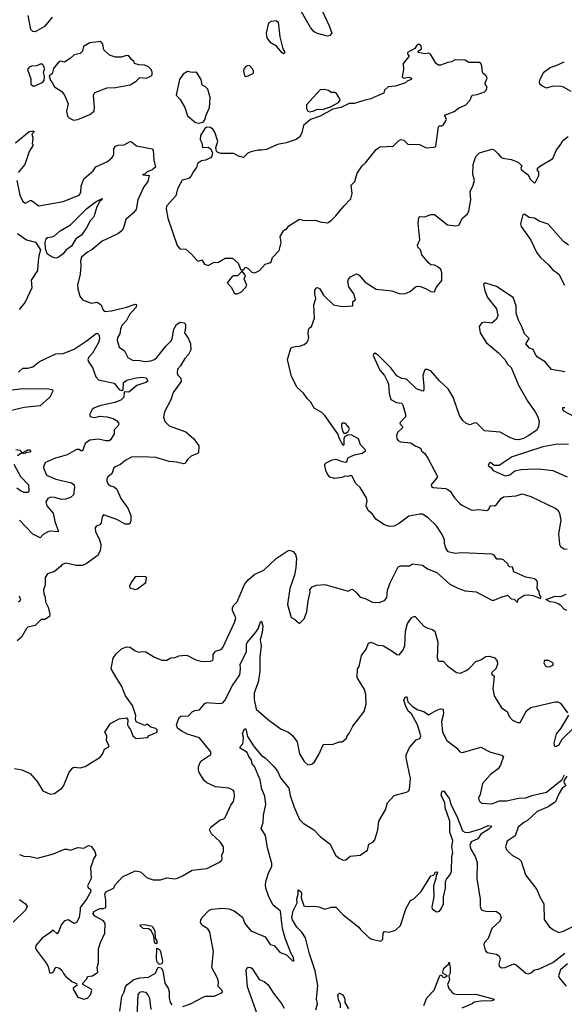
# Model space of a CAD drawing. Extents: x 1268547 to 1425625, y 515768 to 616754.
# Tile 69 of 256: x 1288748 to 1293221, y 594411 to 602495. Entities that reach past the tile are written whole.
import ezdxf

# ---------------------------------------------------------------- set-up
doc = ezdxf.new("R2010")
doc.units = 0

msp = doc.modelspace()

# ---------------------------------------------------------------- linework, layer by layer
at = {"layer": '0CON10XD'}
for points in [[(1289015, 602514.2), (1288950.7, 602439.3), (1288875, 602394.5), (1288855, 602398.6), (1288840.5, 602415), (1288818.7, 602528.7)], [(1291218.6, 602598.6), (1291290, 602445), (1291310, 602385), (1291295.6, 602364.4), (1291275, 602359.6), (1291195, 602380.5), (1291165.5, 602395), (1291135, 602430), (1291061.7, 602558.3)], [(1290915, 602214.2), (1290899.4, 602225), (1290856.9, 602276.9), (1290810.8, 602305), (1290781.2, 602345), (1290774.6, 602385), (1290790.9, 602459.1), (1290797.6, 602472.4), (1290815, 602483.4), (1290855, 602489.4), (1290870, 602475), (1290884.5, 602355), (1290906.7, 602266.7), (1290924.1, 602225.9), (1290915, 602214.2)], [(1289189.5, 601669.5), (1289225, 601674), (1289325, 601717.5), (1289360, 601745), (1289363.3, 601775), (1289353.3, 601875), (1289363.9, 601896.1), (1289465, 601936.2), (1289535, 601938), (1289655, 601961.2), (1289705, 601990), (1289735, 602020), (1289790, 602015), (1289825, 602030), (1289837, 602043), (1289836.7, 602065), (1289827.5, 602085), (1289805, 602107.5), (1289775, 602121.2), (1289725, 602123.3), (1289690, 602135), (1289688.3, 602148.3), (1289665, 602167.5), (1289645, 602196.7), (1289625, 602200), (1289581.7, 602188.3), (1289535, 602186.7), (1289485, 602203.8), (1289437.9, 602247.9), (1289429.4, 602295), (1289415, 602314.3), (1289325, 602305.7), (1289270.8, 602275), (1289262.9, 602235), (1289245, 602216), (1289194.4, 602205.6), (1289162.5, 602175), (1289115, 602146.7), (1289085, 602153.3), (1289070, 602150), (1289026.7, 602095), (1289015, 602050), (1288990, 602035), (1289000, 601995), (1289015, 601980), (1289033.6, 601943.6), (1289093.9, 601903.9), (1289116.7, 601875), (1289146, 601805), (1289133.3, 601745), (1289141.7, 601701.7), (1289157.5, 601685), (1289189.5, 601669.5)], [(1290675, 600417.5), (1290695, 600424), (1290716.2, 600435), (1290765, 600488.8), (1290802.5, 600497.5), (1290813, 600507), (1290825, 600542.5), (1290878.8, 600601.2), (1290896.1, 600666.1), (1290887.5, 600715), (1290915, 600762.5), (1290925, 600772.5), (1290935, 600773.3), (1290957.9, 600802.1), (1291046.4, 600856.4), (1291085, 600847.5), (1291175, 600849.5), (1291215, 600834.3), (1291275, 600826.2), (1291306.7, 600845), (1291345, 600883.8), (1291408.8, 600965), (1291466.2, 601025), (1291477, 601067), (1291471.2, 601135), (1291500, 601165), (1291518.8, 601235), (1291561.2, 601295), (1291589.1, 601320.9), (1291675, 601430), (1291705, 601450), (1291815, 601456.7), (1291858.8, 601501.2), (1291878.3, 601511.7), (1291903.3, 601505), (1291935, 601473.8), (1292031.2, 601468.8), (1292086.4, 601443.6), (1292153, 601447), (1292165, 601452.5), (1292187.5, 601615), (1292195, 601622.5), (1292215, 601622.5), (1292225, 601630), (1292248.8, 601665), (1292253.3, 601675), (1292240, 601705), (1292245, 601712.5), (1292315, 601740), (1292352.8, 601767.2), (1292412, 601795), (1292445, 601830), (1292465, 601876.2), (1292505, 601880), (1292566.4, 601903.6), (1292577.5, 601915), (1292586.4, 601943.6), (1292570, 601965), (1292570, 601975), (1292587.5, 602015), (1292580, 602035), (1292555, 602052.5), (1292547.5, 602065), (1292543.3, 602115), (1292536.1, 602136.1), (1292525, 602142.5), (1292437, 602143), (1292405, 602163.3), (1292325, 602166.2), (1292295, 602147.5), (1292265, 602143.8), (1292205, 602120), (1292185, 602120), (1292165, 602137.5), (1292122.5, 602212.5), (1292105, 602220), (1292075, 602214.3), (1292020, 602225), (1292020, 602235), (1292047.5, 602255), (1292045, 602280), (1292025, 602292.5), (1292010, 602285), (1291993, 602257), (1291932.5, 602225), (1291933, 602213), (1291947.5, 602195), (1291896, 602135), (1291901.2, 602085), (1291890, 602025), (1291900, 602015), (1291913, 602017), (1291945, 602022), (1291967.5, 602015), (1291963.3, 602005), (1291930.3, 601989.7), (1291916.2, 601975), (1291835, 601948.8), (1291775, 601943.8), (1291743.8, 601915), (1291738.3, 601891.7), (1291652.9, 601857.1), (1291635.6, 601844.4), (1291592.5, 601837.5), (1291495, 601807.5), (1291453.8, 601806.2), (1291385, 601774.8), (1291318.8, 601761.2), (1291215, 601703.7), (1291135, 601674.1), (1291078.8, 601625), (1291066, 601565), (1291045, 601531.2), (1291019.1, 601510.9), (1290935, 601482.9), (1290865, 601470.8), (1290775, 601430), (1290735, 601422.5), (1290705, 601424.2), (1290645, 601411.2), (1290621.7, 601398.3), (1290585, 601363.3), (1290545, 601373.3), (1290506.4, 601396.4), (1290455, 601396), (1290402.5, 601397.5), (1290375, 601405.1), (1290365, 601414.9), (1290359.2, 601445), (1290376.4, 601495), (1290350.3, 601570.3), (1290334.6, 601594.6), (1290315, 601609.4), (1290285, 601612.5), (1290267.6, 601602.4), (1290232, 601545), (1290230.7, 601510.7), (1290242.5, 601485), (1290250, 601445), (1290295, 601449), (1290315.5, 601435.5), (1290332.6, 601405), (1290326.5, 601373.5), (1290315, 601360.8), (1290275, 601342.5), (1290240, 601335), (1290207.1, 601315), (1290199.5, 601280.5), (1290171.2, 601245), (1290153.3, 601205), (1290137.7, 601192.3), (1290082.7, 601177.3), (1290042.9, 601105), (1290030.7, 601049.3), (1289954.4, 600965), (1289952.1, 600942.1), (1289965.6, 600865), (1290041.7, 600641.7), (1290063.9, 600613.9), (1290111.7, 600611.7), (1290159.5, 600569.5), (1290205, 600517.5), (1290215, 600512.5), (1290245, 600522.5), (1290267, 600487), (1290295, 600477.5), (1290345, 600503.3), (1290375, 600502.5), (1290435, 600535.8), (1290495, 600538), (1290543.3, 600495), (1290565, 600440), (1290585, 600440), (1290605, 600462.5), (1290625, 600453.3), (1290655, 600422), (1290675, 600417.5)], [(1288875, 601951.2), (1288938.3, 601981.7), (1288950, 601995), (1288952.5, 602025), (1288942.5, 602065), (1288953.3, 602095), (1288938, 602125), (1288925, 602131.4), (1288885, 602116.9), (1288845, 602114.3), (1288826.2, 602105), (1288811.2, 602085), (1288839.3, 602009.3), (1288840, 601965), (1288855, 601951.2), (1288875, 601951.2)], [(1293277.5, 601905), (1293215, 601941.4), (1293195, 601947.1), (1293125, 601948), (1293075, 601933.8), (1293035, 601951.2), (1293020, 601965), (1293017.5, 601985), (1293023.6, 602006.4), (1293051.2, 602065), (1293105, 602102.5), (1293155, 602117.5), (1293220.7, 602149.3)], [(1290215, 601644.2), (1290255.6, 601654.4), (1290271.7, 601678.3), (1290276.7, 601705), (1290305.5, 601774.5), (1290311.9, 601855), (1290292.2, 601925), (1290275, 601943.3), (1290246.9, 601956.9), (1290239.2, 602005), (1290206, 602055), (1290195, 602063.8), (1290165, 602062), (1290125, 602070), (1290091.7, 602048.3), (1290061.2, 602005), (1290033.3, 601875), (1290065, 601840), (1290103.8, 601775), (1290125.9, 601705.9), (1290191.2, 601651.2), (1290215, 601644.2)], [(1290605, 602029.2), (1290625, 602034.2), (1290667.5, 602055), (1290667.5, 602075), (1290657.5, 602095), (1290635, 602117.5), (1290615, 602116.7), (1290605, 602110), (1290591.2, 602095), (1290585.8, 602075), (1290593.5, 602033.5), (1290605, 602029.2)], [(1291129.2, 601739.2), (1291155, 601742.9), (1291195, 601759.1), (1291235, 601758.1), (1291300.6, 601779.4), (1291366.2, 601815), (1291380, 601835), (1291377.5, 601845), (1291349.3, 601889.3), (1291337, 601897), (1291305, 601897.5), (1291283.6, 601913.6), (1291251.7, 601921.7), (1291215, 601918.9), (1291103.1, 601795), (1291104.4, 601765.6), (1291115, 601744.5), (1291129.2, 601739.2)], [(1288714, 601485), (1288825, 601576.2), (1288845, 601580), (1288865, 601580), (1288867.5, 601575), (1288847.5, 601555), (1288856.7, 601525), (1288850, 601475), (1288857.5, 601465), (1288826.4, 601413.6), (1288788.8, 601305), (1288735, 601241.2)], [(1288724.3, 601174.3), (1288750, 601055), (1288775, 601001.2), (1288795, 600989.2), (1288835, 601011.1), (1288845, 601011.1), (1288905, 600966.7), (1289105, 601002.9), (1289235.5, 601054.5), (1289250.4, 601075), (1289251.8, 601128.2), (1289275, 601187.8), (1289352.5, 601255), (1289374.2, 601285.8), (1289468.2, 601331.8), (1289506.2, 601363.8), (1289519.7, 601385), (1289522.3, 601435), (1289534.7, 601455.3), (1289555.3, 601464.7), (1289605, 601468.5), (1289655, 601494.3), (1289665, 601492.5), (1289708.1, 601458.1), (1289835.3, 601435.3), (1289843.8, 601423.8), (1289849.3, 601345), (1289863.9, 601285), (1289835, 601262.2), (1289793.8, 601245), (1289775, 601227.5), (1289760, 601225), (1289760, 601220), (1289810, 601215), (1289801.2, 601165), (1289766.6, 601123.4), (1289717.8, 601015), (1289705, 600937.5), (1289680.6, 600905), (1289620.8, 600855), (1289600, 600785), (1289587.5, 600762.5), (1289555, 600736.7), (1289425, 600677.3), (1289343, 600607), (1289304.4, 600585), (1289254.3, 600545), (1289246, 600515), (1289250, 600475), (1289245.8, 600405), (1289223.8, 600315), (1289226.7, 600285), (1289242.5, 600225), (1289263.6, 600193.6), (1289335, 600167.5), (1289385, 600176.7), (1289416, 600155), (1289429.4, 600115), (1289445, 600100.4), (1289502, 600105), (1289624.2, 600135), (1289695, 600160.5), (1289706, 600156), (1289704.4, 600135), (1289650.5, 600075), (1289624.5, 600025), (1289585.6, 599985), (1289574.6, 599955.4), (1289571.5, 599915), (1289552.1, 599885), (1289547.3, 599865), (1289565.5, 599805.5), (1289608, 599775), (1289635, 599721.2), (1289675, 599699.2), (1289735, 599697.5), (1289775, 599687.5), (1289825, 599693.5), (1289855, 599705.5), (1289875, 599722.5), (1289951.6, 599818.4), (1289990.5, 599855), (1290000, 599875), (1290012.7, 599955), (1290035, 599991.9), (1290065, 600012.5), (1290100, 600005), (1290108.6, 599995), (1290110, 599965), (1290101.4, 599925), (1290131.1, 599881.1), (1290150.4, 599835), (1290152.7, 599785), (1290135, 599745.6), (1290105, 599714.5), (1290068, 599652), (1290043.8, 599625), (1290041.5, 599591.5), (1290049.4, 599575), (1290072.4, 599552.4), (1290074.3, 599525), (1290008.8, 599435), (1289988, 599375), (1289938, 599275), (1289930, 599235), (1289940, 599195), (1289975, 599161.2), (1290112.4, 599112.4), (1290177.5, 599055), (1290220, 598995), (1290217.3, 598942.7), (1290207.7, 598932.3), (1290155, 598912), (1290125.8, 598884.2), (1290105.6, 598854.4), (1290092.3, 598847.7), (1290035, 598862.9), (1289975, 598866.7), (1289865, 598901.5), (1289752.5, 598905), (1289665, 598903.8), (1289613.3, 598875), (1289575.7, 598844.3), (1289532.5, 598825), (1289520, 598815), (1289505, 598766.7), (1289473.3, 598745), (1289463.3, 598725), (1289463.3, 598705), (1289475, 598682.5), (1289495, 598666.7), (1289525, 598660), (1289545, 598640), (1289579.2, 598565), (1289635.6, 598485), (1289659.5, 598425), (1289661.9, 598385), (1289655, 598361.2), (1289645, 598354.2), (1289615, 598352.9), (1289545, 598390.5), (1289435, 598428.8), (1289425.8, 598414.2), (1289417, 598363), (1289405, 598346.7), (1289375, 598337.5), (1289366.4, 598323.6), (1289371.2, 598291.2), (1289401.5, 598231.5), (1289415.5, 598185), (1289412.7, 598145), (1289391.6, 598098.4), (1289292.5, 598027.5), (1289265, 598014.1), (1289215, 598012.6), (1289125.7, 598034.3), (1289095, 598019.2), (1289082.5, 598005), (1289035, 597964), (1288975, 597946.7), (1288958, 597915), (1288957.5, 597855), (1288944.3, 597815), (1288946, 597785), (1288957.5, 597755), (1288960.8, 597715), (1288980.6, 597670.6), (1288995.7, 597615), (1288993.6, 597596.4), (1288955, 597570), (1288925, 597570), (1288875, 597521.2), (1288815, 597508.8), (1288802.7, 597497.3), (1288764.1, 597425.9), (1288728, 597395)], [(1289035, 596143.3), (1289093.9, 596186.1), (1289107.3, 596202.7), (1289155, 596317.5), (1289185, 596353.3), (1289195, 596358.8), (1289245, 596354), (1289285, 596362.5), (1289408.9, 596441.1), (1289428, 596465), (1289444.2, 596505.8), (1289480, 596525), (1289479.5, 596539.5), (1289460, 596575), (1289462.5, 596615), (1289446.7, 596645), (1289495, 596716), (1289565, 596753.8), (1289625, 596762.5), (1289636.4, 596746.4), (1289634.1, 596705.9), (1289640.5, 596690.5), (1289657, 596667), (1289677.5, 596615), (1289705, 596592.5), (1289797, 596603), (1289811.7, 596618.3), (1289876, 596645), (1289875.6, 596665), (1289865.7, 596675), (1289826, 596686), (1289795, 596712.5), (1289775, 596700), (1289705, 596730), (1289700, 596755), (1289703, 596783), (1289674, 596865), (1289616, 596945), (1289584.2, 597025), (1289546.4, 597086.4), (1289499.4, 597165), (1289515, 597252.5), (1289541.3, 597288.7), (1289585, 597328.8), (1289625, 597346), (1289655, 597343.3), (1289695, 597313.3), (1289725, 597303.3), (1289755, 597308.8), (1289783.9, 597303.9), (1289855, 597261.2), (1289915, 597236.2), (1289955, 597236.7), (1289990, 597255), (1290025, 597257.5), (1290055, 597273.3), (1290105, 597277.5), (1290125, 597275.7), (1290195, 597240.8), (1290237.9, 597227.9), (1290305, 597227.1), (1290330, 597235), (1290336, 597245), (1290337.7, 597282.3), (1290355, 597311.2), (1290402.5, 597325), (1290415, 597340), (1290512.5, 597545), (1290524.2, 597585), (1290496.2, 597645), (1290494.3, 597665.7), (1290504.4, 597685.6), (1290533.8, 597715), (1290592.8, 597857.2), (1290624, 597896), (1290678.1, 597941.9), (1290754.2, 597975), (1290855, 598072.5), (1290945, 598131.2), (1290965, 598140), (1290995, 598127.5), (1291013.8, 598105), (1291022.5, 598075), (1291016.6, 597993.4), (1291004.4, 597935), (1290965.7, 597825), (1290947.5, 597695), (1290976.4, 597586.4), (1291003.6, 597573.6), (1291045, 597537.5), (1291083.6, 597576.4), (1291107.3, 597632.7), (1291115.8, 597725), (1291133.8, 597795), (1291132, 597815), (1291150.3, 597839.7), (1291185, 597852.5), (1291255, 597858.8), (1291445, 597802), (1291475, 597818.6), (1291485, 597817.5), (1291515.4, 597785.4), (1291545, 597754.2), (1291585, 597742), (1291645, 597712.5), (1291698.8, 597711.2), (1291745, 597726), (1291762.5, 597747.5), (1291768.5, 597811.5), (1291789.5, 597870.5), (1291855, 598002.5), (1291878.3, 598011.7), (1291949.3, 598010.7), (1291975, 598026.7), (1292055, 598016.2), (1292097.3, 597987.3), (1292175, 597957.5), (1292281.7, 597861.7), (1292345, 597828.8), (1292405.9, 597805.9), (1292497, 597797), (1292625, 597730), (1292645, 597730), (1292695, 597752.5), (1292755, 597770), (1292785, 597740), (1292808.3, 597738.3), (1292835, 597710), (1292841.7, 597738.3), (1292890.7, 597769.3), (1292925, 597772.5), (1292965, 597767.5), (1293025, 597743.3), (1293030, 597755), (1293017.5, 597775), (1293015, 597800), (1292997.5, 597825), (1293001.2, 597875), (1292995, 597886.7), (1292975, 597903.3), (1292905, 597918.8), (1292805, 597962.5), (1292795, 598000), (1292771.7, 598001.7), (1292760, 598015), (1292760, 598025), (1292720.7, 598060.7), (1292705, 598066.7), (1292666.4, 598066.4), (1292645, 598100), (1292626.1, 598106.1), (1292375, 598116.7), (1292325, 598111.2), (1292266.4, 598126.4), (1292246.7, 598155), (1292236.7, 598195), (1292236.7, 598225), (1292218.6, 598268.6), (1292170.7, 598340.7), (1292103.8, 598405), (1292055, 598434), (1292035, 598436), (1291945, 598418.8), (1291868.3, 598361.7), (1291822.3, 598337.7), (1291785, 598333.8), (1291745, 598348), (1291674, 598395), (1291644.2, 598435), (1291609.4, 598465), (1291594.5, 598505), (1291602.3, 598545), (1291595, 598570.6), (1291545, 598653.3), (1291508.1, 598688.1), (1291475, 598750), (1291465, 598752.5), (1291445, 598743.3), (1291417, 598747), (1291394.3, 598735.7), (1291335, 598726.9), (1291295, 598739.4), (1291276.2, 598763.8), (1291262, 598795), (1291253.9, 598835), (1291254.7, 598845.3), (1291265, 598856.5), (1291315, 598881.8), (1291345, 598888.1), (1291395, 598868), (1291427, 598863), (1291438.3, 598871.7), (1291442.5, 598895), (1291449.3, 598900.7), (1291496.4, 598923.6), (1291560.8, 598935), (1291588, 598955), (1291586.2, 598965), (1291546, 599005), (1291531.2, 599055), (1291475, 599083.1), (1291444.2, 599085.8), (1291417.6, 599072.4), (1291408.6, 599055), (1291410, 599005), (1291405, 599000), (1291373.8, 599055), (1291360.8, 599095), (1291254.1, 599244.1), (1291228.8, 599268.8), (1291166.1, 599306.1), (1291139.2, 599355), (1291107.5, 599385), (1291078.3, 599428.3), (1291025.9, 599475.9), (1290981.2, 599565), (1290946.2, 599705), (1290976.4, 599803.6), (1291009.5, 599810.5), (1291045, 599814.3), (1291085, 599829.2), (1291106.2, 599845), (1291116.2, 599865), (1291121.2, 599885), (1291116, 599915), (1291119.5, 599950.5), (1291125, 599962.5), (1291143.3, 599976.7), (1291170, 600045), (1291163.5, 600155), (1291180, 600205), (1291171.7, 600241.7), (1291171.9, 600275), (1291185, 600293.8), (1291195, 600295.7), (1291212, 600285), (1291242.9, 600232.9), (1291325, 600154.2), (1291395, 600139.2), (1291483.3, 600146.7), (1291485, 600180), (1291506.2, 600195), (1291491.2, 600245), (1291451.2, 600301.2), (1291444, 600346), (1291447.5, 600365), (1291465, 600382.5), (1291515, 600407.5), (1291535, 600396.7), (1291585, 600341.2), (1291675, 600283.3), (1291805, 600270), (1291865, 600248), (1291895, 600244), (1291915, 600246.2), (1291955.9, 600264.1), (1291999.5, 600300.5), (1292015, 600306.2), (1292040, 600305), (1292085.9, 600285.9), (1292125, 600262.5), (1292155, 600260), (1292167.5, 600295), (1292215.9, 600354.1), (1292215.9, 600415.9), (1292206.7, 600445), (1292185, 600463.3), (1292155, 600480), (1292125, 600482.5), (1292105, 600497.5), (1292050, 600565), (1292040, 600605), (1292018.3, 600628.3), (1292016.2, 600645), (1292033.9, 600686.1), (1292020.8, 600825), (1292025, 600870), (1292035, 600880), (1292075, 600877.5), (1292125, 600896), (1292154.1, 600895.9), (1292261.8, 600811.8), (1292328.8, 600801.2), (1292353.1, 600806.9), (1292385, 600866.2), (1292425, 600901.4), (1292437.8, 600925), (1292451.5, 601015), (1292447.5, 601085), (1292472.8, 601137.2), (1292481.8, 601175), (1292469.4, 601225), (1292471.2, 601305), (1292495, 601371.2), (1292525, 601401.2), (1292625, 601431.2), (1292645.8, 601425.8), (1292674.2, 601395), (1292700, 601365), (1292715, 601356.7), (1292785, 601347.5), (1292842.5, 601325), (1292872.5, 601295), (1292862.5, 601275), (1292867.5, 601265), (1292925, 601220), (1292940, 601185), (1292975, 601152.5), (1292985, 601160), (1293010, 601215), (1293010, 601245), (1293000, 601255), (1293000, 601275), (1293023.9, 601296.1), (1293127.5, 601355), (1293157.5, 601425), (1293194, 601475), (1293205, 601500), (1293252.5, 601535)], [(1289045, 600537.8), (1289015, 600544.5), (1288973.1, 600573.1), (1288960.5, 600615), (1288957.9, 600665), (1288965, 600697.5), (1288975, 600706.5), (1289015, 600711.5), (1289035, 600720.8), (1289079.8, 600760.2), (1289165, 600809.6), (1289299.5, 600945), (1289375, 601002.5), (1289426.1, 601026.1), (1289422.5, 601015), (1289406, 601004), (1289380.3, 600959.7), (1289357.1, 600875), (1289327.1, 600842.9), (1289297.5, 600785), (1289255.4, 600725), (1289208.6, 600695), (1289174.5, 600635), (1289127.2, 600602.8), (1289105, 600572.1), (1289065, 600543.2), (1289045, 600537.8)], [(1293253.8, 600645), (1293215, 600672.5), (1293088.8, 600815), (1293015, 600841.9), (1292975, 600865.7), (1292930.6, 600870.6), (1292895, 600895.7), (1292883.9, 600896.1), (1292876.2, 600885), (1292861.7, 600818.3), (1292867, 600797), (1292945, 600684), (1292995, 600581.2), (1293023.7, 600543.7), (1293091.7, 600481.7), (1293123.4, 600443.4), (1293174.5, 600405), (1293221.8, 600315)], [(1288730.7, 600740.7), (1288805, 600687.5), (1288877.9, 600667.9), (1288920, 600605), (1288903.8, 600555), (1288898.8, 600515), (1288892.9, 600435), (1288841.8, 600355), (1288847.5, 600292.5), (1288794.1, 600175.9), (1288744.2, 600115)], [(1290535, 600243.3), (1290569.3, 600260.7), (1290603.3, 600295), (1290613.8, 600315), (1290591.2, 600365), (1290601.2, 600395), (1290575, 600430), (1290537, 600393), (1290505, 600392.5), (1290493.6, 600386.4), (1290452.5, 600335), (1290487.5, 600295), (1290507.5, 600255), (1290520, 600245), (1290535, 600243.3)], [(1293225, 599604.4), (1293115, 599624.3), (1293064.6, 599684.6), (1292999.2, 599725), (1292983.3, 599745), (1292965, 599786.7), (1292935, 599798.8), (1292903.8, 599835), (1292932.5, 599877.5), (1292892.9, 599915), (1292875, 599967.5), (1292845, 600027.5), (1292826.4, 600086.4), (1292825.4, 600145), (1292800, 600215), (1292665, 600304), (1292575, 600331.2), (1292565, 600332.5), (1292557, 600323), (1292567.7, 600267.7), (1292588.6, 600215), (1292665, 600120), (1292675.6, 600065), (1292663.4, 600036.6), (1292625, 600003.8), (1292565, 600010.8), (1292543.3, 600005), (1292521.2, 599975), (1292529.2, 599925), (1292578.1, 599845), (1292681.1, 599761.1), (1292731.8, 599705), (1292755, 599665.8), (1292785, 599638.1), (1292844.7, 599494.7), (1292920.1, 599360.1), (1292980, 599275), (1293002, 599235), (1293014, 599195), (1293008.8, 599155), (1292995, 599123.8), (1292925, 599077.1), (1292885, 599056.9), (1292845, 599046.7), (1292815, 599048.9), (1292767, 599067), (1292695, 599108.8), (1292565, 599120), (1292502.3, 599182.3), (1292485, 599186.2), (1292445, 599170), (1292415, 599180), (1292386.4, 599205), (1292360, 599245), (1292306.6, 599396.6), (1292266.2, 599465), (1292195, 599530), (1292125, 599611.2), (1292085, 599626.7), (1292073.3, 599615), (1292057.5, 599572.5), (1292065.8, 599485), (1292066.2, 599455), (1292060, 599445), (1292006.2, 599465), (1291925, 599542.5), (1291885, 599548), (1291845, 599570.8), (1291795, 599637.5), (1291695, 599737.5), (1291665, 599756), (1291655, 599752.5), (1291651.7, 599738.3), (1291706.3, 599616.3), (1291743.3, 599575), (1291769.5, 599525), (1291776.8, 599503.2), (1291782, 599425), (1291795, 599377.5), (1291841.5, 599351.5), (1291885, 599346.4), (1291895, 599330), (1291915.6, 599255), (1291915.6, 599235), (1291870, 599185), (1291872.5, 599175), (1291892.5, 599155), (1291892.5, 599145), (1291850, 599105), (1291842.3, 599082.3), (1291846, 599055), (1291855, 599041.2), (1291875, 599029.2), (1291959.7, 599019.7), (1291995.8, 598995.8), (1292035, 598981.2), (1292043.3, 598975), (1292047.5, 598955), (1292075, 598934), (1292099.2, 598895), (1292178.8, 598745), (1292176.2, 598735), (1292133.1, 598685), (1292128.1, 598675), (1292131.2, 598661.2), (1292144.8, 598654.8), (1292245, 598646.6), (1292265, 598638.5), (1292282.5, 598625), (1292319.1, 598569.1), (1292362.3, 598522.3), (1292378.8, 598508.8), (1292455, 598471.9), (1292475, 598468.6), (1292515.5, 598474.5), (1292585, 598465.5), (1292599.4, 598475), (1292615, 598506.2), (1292650, 598505), (1292665, 598514), (1292702.9, 598565), (1292721.2, 598578.8), (1292825, 598586.4), (1292875, 598603.2), (1292945, 598581.5), (1293152.1, 598482.1), (1293169.4, 598465), (1293180.5, 598440.5), (1293191.1, 598385), (1293174.1, 598275), (1293177.9, 598217.9), (1293181.5, 598185), (1293190.2, 598170.2), (1293219.8, 598149.8), (1293245, 598148.9)], [(1288738, 599602), (1288775, 599634.5), (1288815.4, 599634.6), (1288854.6, 599645.4), (1288910.2, 599689.8), (1289045, 599751.9), (1289105, 599755.4), (1289195, 599788.5), (1289293.4, 599856.6), (1289375, 599919.2), (1289385, 599922), (1289400.6, 599905), (1289403.8, 599875), (1289394.6, 599845), (1289345, 599755.7), (1289314.4, 599725), (1289307.1, 599705), (1289312.5, 599685), (1289345, 599638), (1289373.5, 599563.5), (1289395, 599537.3), (1289525, 599511.8), (1289565, 599459.2), (1289585, 599450), (1289597.5, 599452.5), (1289599.1, 599515), (1289627.5, 599535), (1289703.8, 599555), (1289750.6, 599560.6), (1289786.7, 599555), (1289798.8, 599535), (1289796.2, 599525), (1289783.3, 599516.7), (1289708.9, 599491.1), (1289643.9, 599436.1), (1289605, 599440), (1289603.3, 599395), (1289578.6, 599371.4), (1289529.1, 599350.9), (1289402.5, 599325), (1289357.5, 599305), (1289343.3, 599295), (1289323.3, 599255), (1289325, 599240), (1289333.8, 599233.8), (1289365, 599229.2), (1289405, 599239.4), (1289464.4, 599234.4), (1289515, 599219.4), (1289543.3, 599203.3), (1289560, 599185), (1289561.4, 599175), (1289553.3, 599156.7), (1289525, 599127.5), (1289523.8, 599095), (1289493.5, 599046.5), (1289482.2, 599037.8), (1289455, 599036.7), (1289395, 599051.2), (1289325, 599042.9), (1289286.4, 599015), (1289265, 598954.4), (1289255, 598951.9), (1289235, 598966.2), (1289215, 598966.8), (1289136.5, 598923.5), (1289035, 598893.3), (1288960.9, 598859.1), (1288945.8, 598835), (1288944, 598815), (1288968, 598755), (1289045, 598721.5), (1289172.4, 598692.4), (1289194.2, 598675), (1289198.6, 598655), (1289188.5, 598595), (1289165, 598572.5), (1289125, 598557.5), (1289095, 598555.3), (1289035, 598573.1), (1289002.5, 598575), (1288980, 598565), (1288963.6, 598536.4), (1288971.1, 598505), (1289023.3, 598443.3), (1289035.4, 598375), (1289065.7, 598294.3), (1289055, 598290), (1289005, 598296.9), (1288985, 598293.1), (1288942, 598268), (1288915, 598241.1), (1288855, 598270), (1288747.1, 598387.1)], [(1288533.2, 599436.8), (1288772.8, 599467.2), (1288985, 599464), (1289008.3, 599458.3), (1289017.5, 599455), (1289020, 599445), (1288996.7, 599395), (1288916.9, 599325), (1288785, 599311.7), (1288645, 599277.7)], [(1293225, 599306.9), (1293205, 599309.2), (1293204.7, 599295), (1293214.1, 599284.1), (1293295, 599241.1)], [(1291425, 599100), (1291446, 599115), (1291456.7, 599135), (1291453.8, 599145), (1291428.8, 599175), (1291415, 599182.5), (1291397.5, 599182.5), (1291390.8, 599175), (1291389.4, 599155), (1291398.7, 599118.7), (1291411.1, 599101.1), (1291425, 599100)], [(1288716.1, 598966.1), (1288749.8, 598959.8), (1288770, 598940), (1288815, 598962.2), (1288832.1, 598962.1), (1288839.4, 598955), (1288830, 598945), (1288805, 598941.1), (1288785, 598930.8), (1288765, 598940), (1288729.2, 598915)], [(1293256.3, 599006.3), (1293165, 599009.1), (1293045, 598988.3), (1292793.4, 598906.6), (1292685, 598833.8), (1292643.8, 598835), (1292615, 598858.8), (1292603.6, 598855), (1292594.8, 598835), (1292618, 598818), (1292635.5, 598795), (1292735, 598748.9), (1292772.3, 598757.7), (1292815, 598790.8), (1292865, 598802.5), (1292975, 598807.5), (1293033.6, 598803.6), (1293125, 598793.3), (1293245, 598742.5)], [(1288698.8, 598845), (1288753.5, 598743.5), (1288819.4, 598675), (1288823.8, 598625), (1288815, 598613.8), (1288785, 598612), (1288755, 598626), (1288725, 598648.2)], [(1289695, 597817.5), (1289715, 597823.3), (1289782.5, 597875), (1289790, 597915), (1289785, 597920), (1289705, 597922.5), (1289693.6, 597916.4), (1289665, 597880), (1289650, 597845), (1289651.2, 597831.2), (1289695, 597817.5)], [(1288743.3, 597765), (1288754.3, 597735), (1288749.1, 597720.9), (1288737, 597713)], [(1293240, 597645), (1293220, 597655), (1293193.3, 597685), (1293169.7, 597699.7), (1293145, 597711.2), (1293105, 597716.7), (1293070, 597735), (1293145, 597762.5), (1293191.7, 597758.3), (1293235, 597777.5)], [(1290308, 595845), (1290316.7, 595865), (1290394.5, 595925.5), (1290425, 595934.3), (1290434.2, 595945), (1290483, 596047), (1290503.9, 596076.1), (1290513, 596117), (1290510, 596155), (1290500.3, 596170.3), (1290465.7, 596185.7), (1290355, 596195.8), (1290285, 596230), (1290266.6, 596246.6), (1290223.1, 596315), (1290215, 596340), (1290215.7, 596365), (1290235, 596407.5), (1290318.8, 596461.2), (1290317.5, 596485), (1290225, 596600), (1290125, 596630), (1290081.2, 596651.2), (1290045, 596678.6), (1290034.4, 596705), (1290058.6, 596765), (1290072.2, 596777.8), (1290135, 596780), (1290165, 596812.5), (1290185, 596822.5), (1290225, 596830), (1290267.9, 596882.1), (1290285, 596889.2), (1290315, 596886), (1290395, 596881.2), (1290415, 596886), (1290433.9, 596906.1), (1290495, 597029.5), (1290555.6, 597115), (1290562, 597165), (1290558.8, 597205), (1290610, 597305), (1290611.2, 597365), (1290617, 597383), (1290679.6, 597455), (1290705.9, 597495), (1290725, 597551.1), (1290735, 597555.8), (1290745.2, 597514.8), (1290740.2, 597465), (1290723.1, 597405), (1290731.8, 597355), (1290720, 597265), (1290720.9, 597145), (1290705.5, 597055), (1290673.9, 596966.1), (1290672.5, 596915), (1290689.1, 596835), (1290794.2, 596745), (1290895, 596670), (1290949.1, 596649.1), (1290988.8, 596618.8), (1291027.2, 596567.2), (1291045, 596467.5), (1291083.9, 596403.9), (1291115, 596377.5), (1291148.3, 596381.7), (1291168.3, 596401.7), (1291205, 596463.3), (1291243.9, 596546.1), (1291315, 596543.3), (1291373.6, 596566.4), (1291395, 596567.5), (1291432.5, 596595), (1291436.7, 596615), (1291453.8, 596635), (1291484.2, 596695.8), (1291577.5, 596815), (1291594.1, 596875.9), (1291590.9, 596955), (1291578.5, 596995), (1291518.9, 597095), (1291523.2, 597166.8), (1291536.7, 597185), (1291555.7, 597274.3), (1291594.2, 597325.8), (1291612.9, 597377.1), (1291635, 597383.8), (1291695, 597356.7), (1291715, 597358.8), (1291735, 597353.8), (1291805, 597313.8), (1291845, 597284), (1291865, 597281.2), (1291894.3, 597315), (1291910.4, 597355), (1291916.4, 597475), (1291932.2, 597537.8), (1291965, 597584.2), (1291985, 597595.8), (1291995, 597594), (1292066.4, 597516.4), (1292099.1, 597499.1), (1292139.1, 597489.1), (1292158, 597475), (1292181.1, 597385), (1292176.7, 597255), (1292185, 597232.5), (1292195, 597227.5), (1292225, 597228.8), (1292261.5, 597191.5), (1292335, 597136.5), (1292369.3, 597130.7), (1292415, 597152.2), (1292435.3, 597164.7), (1292495, 597225.8), (1292535, 597240), (1292575, 597265.8), (1292605, 597270.8), (1292648.8, 597255), (1292667.9, 597227.9), (1292671.4, 597205), (1292658.6, 597165), (1292625, 597136.5), (1292621.5, 597125), (1292644.2, 597104.2), (1292635, 597026.7), (1292632.2, 597002.2), (1292645.7, 596945), (1292704, 596845), (1292750, 596815), (1292768.8, 596775), (1292794.1, 596744.1), (1292835, 596723.8), (1292856.7, 596725), (1292909.4, 596820.6), (1292945, 596849.2), (1293145, 596894.4), (1293167.5, 596895), (1293188.8, 596885), (1293246.7, 596805)], [(1293075, 597183.3), (1293105, 597184), (1293127.5, 597195), (1293132.5, 597205), (1293127.5, 597215), (1293090, 597235), (1293057, 597233), (1293052.5, 597215), (1293063.6, 597193.6), (1293075, 597183.3)], [(1290086.8, 594393.2), (1290150, 594415), (1290255, 594471.4), (1290275, 594477.1), (1290345, 594478.6), (1290406.7, 594505), (1290412.5, 594515), (1290410, 594525), (1290378.8, 594558.8), (1290380, 594595), (1290373.1, 594625), (1290325.8, 594715), (1290338.8, 594845), (1290310.4, 595005), (1290291.8, 595031.8), (1290242.4, 595062.4), (1290232, 595085), (1290234.2, 595105.8), (1290246.1, 595123.9), (1290305, 595184), (1290325, 595191.4), (1290415, 595201.4), (1290465.5, 595195.5), (1290509.7, 595179.7), (1290577.8, 595127.8), (1290597.8, 595075), (1290645, 595014.4), (1290764.8, 594964.8), (1290805, 594902.5), (1290837.5, 594895), (1290880, 594845), (1290895, 594833.3), (1290938.3, 594818.3), (1290985, 594770), (1291000, 594765), (1290996.2, 594795), (1290974, 594834), (1290928, 594955), (1290907.1, 595035), (1290889.4, 595175), (1290827.9, 595227.9), (1290790.9, 595300.9), (1290768.9, 595365), (1290765.6, 595395), (1290772.9, 595427.1), (1290793.6, 595496.4), (1290817.3, 595542.7), (1290817.6, 595567.6), (1290781.8, 595695), (1290766.8, 595796.8), (1290731.4, 595855), (1290746.9, 595905), (1290750, 595965), (1290768.5, 596051.5), (1290761.1, 596121.1), (1290736.6, 596176.6), (1290722.9, 596255), (1290677.5, 596365), (1290658.1, 596385), (1290651.3, 596415), (1290629.6, 596445), (1290615, 596479.2), (1290558.8, 596515), (1290558.8, 596525), (1290579.4, 596550.6), (1290584, 596566), (1290584.7, 596604.7), (1290576.9, 596635), (1290595, 596672.5), (1290605, 596672.5), (1290619.3, 596609.3), (1290672.9, 596525), (1290735, 596454), (1290765, 596433.8), (1290835.8, 596365), (1290865, 596324.2), (1290890.4, 596270.4), (1290956.9, 596185), (1290968.9, 596125), (1291000.9, 596030.9), (1291045, 595928), (1291075, 595898.6), (1291162.5, 595842.5), (1291215, 595790), (1291296.3, 595726.3), (1291342.5, 595635), (1291370.3, 595610.3), (1291405, 595593.8), (1291425, 595596.7), (1291462.7, 595627.3), (1291545, 595636.2), (1291603.9, 595676.1), (1291614.2, 595725.8), (1291648.3, 595741.7), (1291665, 595762.5), (1291688.1, 595845), (1291698.6, 595915), (1291751.2, 596008.8), (1291768.8, 596065), (1291824.2, 596125.8), (1291925.9, 596154.1), (1291943.3, 596165), (1291948, 596178), (1291958.2, 596265), (1291920.6, 596435), (1291921.3, 596458.7), (1291949.7, 596520.3), (1292005, 596583.3), (1292035, 596593.8), (1292041.9, 596615), (1292015, 596706), (1291966.2, 596796.2), (1291939.3, 596819.3), (1291916.9, 596865), (1291902.4, 596912.4), (1291915, 596935.6), (1291926.6, 596936.6), (1291936.4, 596895), (1291975, 596855.5), (1292018.8, 596828.8), (1292066.7, 596815), (1292105, 596788), (1292174.3, 596825.7), (1292205, 596837.5), (1292225.6, 596835.6), (1292227.1, 596797.1), (1292213.2, 596733.2), (1292220.8, 596645), (1292255, 596576), (1292335, 596517.5), (1292363.8, 596485), (1292385, 596478), (1292535, 596523.8), (1292615, 596482.5), (1292707, 596457), (1292720, 596445), (1292696.2, 596375), (1292676.7, 596345), (1292615, 596299.2), (1292548.6, 596225), (1292530.6, 596135), (1292517.1, 596105), (1292520.7, 596080.7), (1292541.7, 596061.7), (1292625, 596056.7), (1292689.1, 596080.9), (1292745, 596083.1), (1292846.4, 596103.6), (1292905, 596107.1), (1292955, 596126.9), (1293075, 596151.8), (1293202.6, 596257.4), (1293221.8, 596295)], [(1293253.8, 596785), (1293192.1, 596677.9), (1293155, 596632.5), (1293134.2, 596554.2), (1293136.2, 596536.2), (1293145, 596531.2), (1293155, 596530), (1293175, 596540), (1293202.5, 596587.5), (1293304.6, 596685.4)], [(1288705, 596346), (1288765, 596335.7), (1288835, 596306), (1288890.3, 596240.3), (1288937.5, 596165), (1288997, 596137), (1289035, 596143.3)], [(1293240.9, 596285), (1293218.7, 596251.3), (1293215.6, 596235), (1293232, 596205), (1293215, 596194.4), (1293202.9, 596185), (1293175, 596139.4), (1293148, 596075), (1293086.9, 596033.1), (1292997.5, 595995), (1292919.1, 595920.9), (1292889.2, 595905), (1292841.2, 595865), (1292816.7, 595795), (1292750.5, 595749.5), (1292736.2, 595705), (1292745, 595683.3), (1292770, 595655), (1292795, 595633.3), (1292846.1, 595606.1), (1292866.1, 595586.1), (1292902.5, 595475), (1292995.6, 595355), (1293018.9, 595295), (1293051.1, 595235), (1293055, 595107.5), (1293095, 595051.2), (1293125, 595026.7), (1293175, 595001.2), (1293215, 595011.4), (1293295, 595052.9)], [(1291181.2, 594365), (1291192.5, 594415), (1291185.5, 594455), (1291197.6, 594565), (1291174.3, 594685), (1291126.8, 594825), (1291095, 594957.9), (1291065, 595002.6), (1291024.6, 595044.6), (1290989.5, 595105), (1290983.8, 595125), (1290992.5, 595177.5), (1291025.7, 595245), (1291022.8, 595275), (1291036, 595315), (1291035, 595350), (1291056.7, 595336.7), (1291062.5, 595325), (1291060.8, 595285), (1291080.6, 595220.6), (1291095, 595215.4), (1291165, 595216.8), (1291205, 595212.1), (1291255, 595191.4), (1291305, 595208.8), (1291345, 595208.8), (1291405.4, 595145.4), (1291532, 595045), (1291546, 595025), (1291617.7, 594957.7), (1291640, 594945), (1291715, 594931.2), (1291731.2, 594945), (1291734, 594995), (1291745, 595010), (1291783, 595003), (1291835, 595020), (1291875, 595057.5), (1291920.5, 595199.5), (1291957, 595263), (1291985, 595277.5), (1292045, 595337.5), (1292123.6, 595466.4), (1292147.5, 595472.5), (1292158.3, 595481.7), (1292160, 595495), (1292175, 595500), (1292180, 595495), (1292177.5, 595485), (1292168.3, 595471.7), (1292166.7, 595445), (1292146, 595385), (1292150, 595295), (1292132.7, 595212.7), (1292136, 595196), (1292145.8, 595185.8), (1292175, 595170), (1292195, 595176), (1292210, 595195), (1292227.1, 595235), (1292229.2, 595295), (1292245.8, 595364.2), (1292244.4, 595415.6), (1292252.2, 595437.8), (1292285, 595480), (1292294.2, 595505), (1292297.2, 595625), (1292305.6, 595655), (1292297.8, 595705), (1292304, 595755), (1292279.6, 595825), (1292279.8, 595915), (1292242.9, 596025), (1292238.5, 596068.5), (1292210, 596125), (1292215, 596155.8), (1292225, 596164.4), (1292235, 596161.1), (1292255, 596124.5), (1292275.6, 596105), (1292287.3, 596055), (1292343.2, 595943.2), (1292385, 595834.4), (1292402.5, 595825), (1292435, 595822.9), (1292535, 595852.7), (1292595, 595880), (1292625.5, 595875), (1292600, 595850), (1292535, 595807.5), (1292509.8, 595770.2), (1292455.8, 595745), (1292445.7, 595715), (1292452.5, 595685), (1292489.2, 595625), (1292505.8, 595575), (1292502.5, 595445), (1292530.8, 595275), (1292528.8, 595215), (1292534.1, 595194.1), (1292544.1, 595184.1), (1292575, 595175.8), (1292663.9, 595173.9), (1292690, 595155), (1292702, 595125), (1292692, 595095), (1292625.8, 595035), (1292595, 594952.5), (1292561.2, 594915), (1292559.3, 594899.3), (1292570, 594855), (1292585, 594836.7), (1292663.9, 594823.9), (1292685, 594807.5), (1292693.3, 594785), (1292681.7, 594741.7), (1292686.7, 594725), (1292705, 594711.2), (1292735, 594713.8), (1292805, 594743.8), (1292825.8, 594735.8), (1292905, 594666.7), (1292925, 594662.9), (1292945, 594670), (1292975, 594693.8), (1293009.5, 594700.5), (1293125, 594754.6), (1293225, 594830.9)], [(1288745, 595640.8), (1288783, 595627), (1288835, 595626.2), (1288895, 595611.2), (1289025, 595646), (1289115, 595686), (1289135, 595686.2), (1289165, 595676.2), (1289225, 595698), (1289275, 595693.8), (1289313.9, 595716.1), (1289335, 595710), (1289366.2, 595665), (1289372.5, 595635), (1289350.6, 595599.4), (1289346.9, 595575), (1289328.9, 595535), (1289334, 595445), (1289303.8, 595385), (1289310.5, 595370.5), (1289330, 595355), (1289333, 595337), (1289297.5, 595275), (1289243.9, 595206.1), (1289243.3, 595185), (1289236.7, 595125), (1289215, 595083.3), (1289195, 595076.2), (1289145, 595104), (1289115, 595098), (1289089.4, 595065), (1289073, 595017), (1289055, 594990), (1289025, 595017.5), (1289015, 595017.5), (1289005, 595003.3), (1288933.3, 594955), (1288881.2, 594895), (1288878, 594875), (1288886.2, 594855), (1288967, 594747), (1288981.7, 594721.7), (1288993.9, 594673.9), (1289005, 594667.5), (1289022.5, 594675), (1289045, 594717.5), (1289070.7, 594710.7), (1289095, 594692.5), (1289106.7, 594665), (1289125, 594642), (1289175, 594600), (1289213.6, 594583.6), (1289217.5, 594565), (1289187.5, 594545), (1289186.7, 594535), (1289225, 594470), (1289275, 594454), (1289305, 594461.2), (1289329.7, 594490.3), (1289341.2, 594525), (1289335, 594536), (1289267.5, 594575), (1289267.5, 594585), (1289298.3, 594621.7), (1289305, 594640), (1289345.9, 594644.1), (1289390, 594675), (1289383.3, 594715), (1289395.9, 594754.1), (1289394.2, 594865.8), (1289412.1, 594917.9), (1289446.9, 594995), (1289448.6, 595075), (1289436.2, 595096.2), (1289365, 595133.8), (1289350, 595155), (1289357, 595173), (1289389.3, 595190.7), (1289405, 595197.5), (1289435, 595196.7), (1289455, 595207.5), (1289455.7, 595265.7), (1289447.5, 595315), (1289456.7, 595335), (1289518, 595365), (1289535, 595396), (1289592.4, 595457.6), (1289695, 595508.1), (1289740.3, 595500.3), (1289795, 595450), (1289845, 595433.8), (1289905, 595433.3), (1289955, 595448.8), (1290021.7, 595441.7), (1290045, 595446.2), (1290084.3, 595465.7), (1290165, 595512.9), (1290285, 595525.7), (1290384.1, 595575.9), (1290406.7, 595595), (1290410, 595605), (1290408.8, 595635), (1290423, 595667), (1290421.2, 595705), (1290393.3, 595745), (1290321.9, 595811.9), (1290308, 595845)], [(1288745, 595270.8), (1288796.2, 595235), (1288808, 595215), (1288794.4, 595185), (1288694.6, 595085)], [(1289865, 594906.7), (1289856, 594925), (1289850, 594970), (1289827.4, 595017.4), (1289805, 595030.8), (1289761.2, 595035), (1289736.2, 595055), (1289741.2, 595065), (1289775, 595067.1), (1289835, 595052), (1289858.8, 595015), (1289860, 594955), (1289875, 594932.5), (1289875, 594910), (1289865, 594906.7)], [(1289895, 594737.5), (1289878, 594758), (1289872.5, 594785), (1289875, 594872.5), (1289895, 594862.5), (1289905, 594843.8), (1289921.1, 594765), (1289915, 594743.3), (1289895, 594737.5)], [(1289570, 594355), (1289585.6, 594475), (1289606.9, 594515), (1289615.5, 594555), (1289627.3, 594572.7), (1289685.6, 594614.4), (1289735, 594628.7), (1289806.7, 594633.3), (1289862, 594668), (1289885, 594717.5), (1289910.5, 594710.5), (1289924.2, 594685), (1289940.8, 594585), (1289967.5, 594545), (1289974.2, 594515), (1289974.1, 594464.1), (1289985, 594427.5), (1289996, 594406)], [(1290700.2, 594325), (1290617.9, 594555), (1290608.9, 594691.1), (1290612.2, 594707.8), (1290625, 594717.5), (1290645, 594714.2), (1290657.5, 594705), (1290715, 594616), (1290755, 594598.8), (1290785.4, 594575.4), (1290836.9, 594495), (1290898.9, 594418.9), (1290920.5, 594380.5)], [(1292067, 594403), (1292091.2, 594465), (1292152.4, 594527.6), (1292195, 594640.8), (1292205, 594650), (1292215, 594650), (1292224.1, 594634.1), (1292235, 594631.2), (1292260, 594645), (1292225.5, 594665.5), (1292223.1, 594675), (1292230.7, 594709.3), (1292269.7, 594740.3), (1292275, 594757.5), (1292283.5, 594713.5), (1292283.4, 594666.6), (1292272.5, 594645), (1292276.4, 594613.6), (1292260, 594575), (1292271.5, 594541.5), (1292298.3, 594508.3), (1292315, 594498), (1292345, 594492.9), (1292495, 594494.3), (1292643.8, 594455), (1292638.8, 594445), (1292625, 594440.4), (1292535, 594437.7), (1292480.9, 594429.1), (1292464.2, 594415), (1292379.8, 594380.2)], [(1293246.1, 594745), (1293190, 594695), (1293172, 594645), (1293180, 594625), (1293235, 594560.8)], [(1289713.8, 594315), (1289720.2, 594489.8), (1289735, 594510.7), (1289755, 594517.9), (1289780, 594510), (1289799.5, 594489.5), (1289813.2, 594463.2), (1289825, 594368.9)], [(1291382.7, 594382.7), (1291382.3, 594415), (1291369.5, 594439.5), (1291360.8, 594485), (1291365, 594497.3), (1291375, 594501.8), (1291395, 594492.2), (1291410.7, 594475), (1291418.1, 594455), (1291418.9, 594425), (1291447.1, 594375)]]:
    msp.add_lwpolyline(points, dxfattribs=at)

doc.saveas('drawing.dxf')
